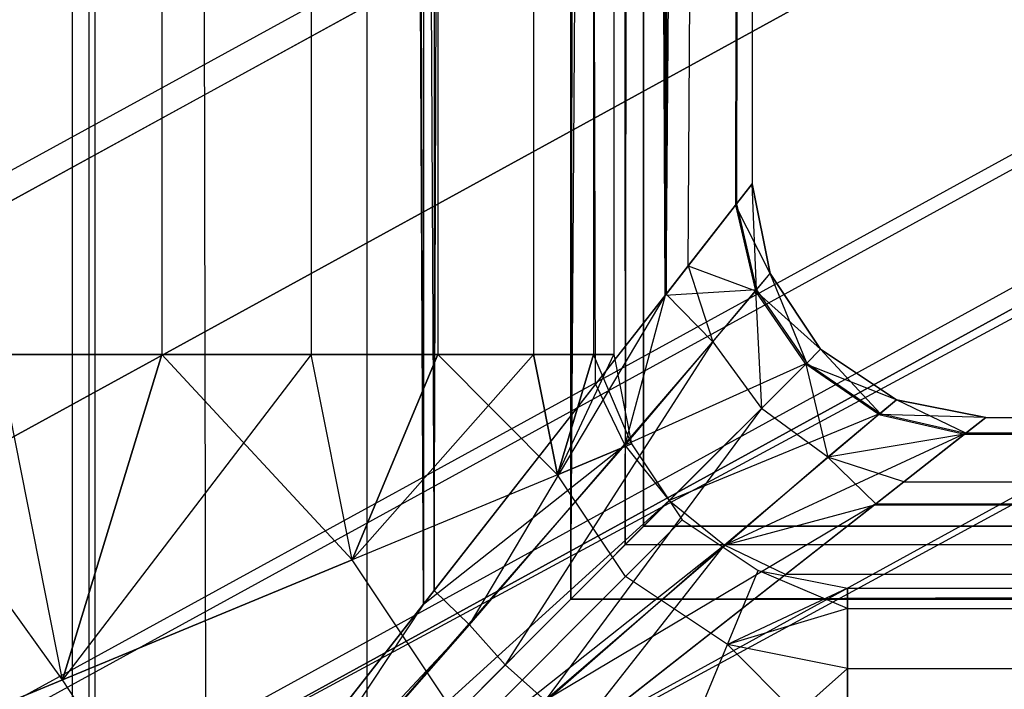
# Model space of a CAD drawing. Extents: x 0.1 to 26.5, y -19.1 to 0.
# Tile 5 of 256: x 0.336 to 0.547, y -18.8 to -18.657. Entities that reach past the tile are written whole.
import ezdxf

# ---------------------------------------------------------------- set-up
doc = ezdxf.new("R2010")
doc.units = 0
doc.header["$LTSCALE"] = 2.54
doc.layers.get('0').update_dxf_attribs({"linetype": 'CONTINUOUS'})

# ---------------------------------------------------------------- blocks, each defined once
blk = doc.blocks.new('7777_STL')
at = {"color": 0}
for p, q in [((0.36632, -4.82834, 24.54303), (0.36632, -18.72834, 24.54303)), ((0.36632, -4.82834, 24.54303), (0.36632, -18.72834, 24.54303)), ((0.36632, -4.82834, 24.82353), (0.36632, -18.72834, 24.82353)), ((0.36632, -4.82834, 24.82353), (0.36632, -18.72834, 24.82353)), ((0.36632, -4.82834, 42.24303), (0.36632, -18.72834, 42.24303)), ((0.36632, -4.82834, 42.24303), (0.36632, -18.72834, 42.24303)), ((0.36632, -4.82834, 42.52353), (0.36632, -18.72834, 42.52353)), ((0.36632, -4.82834, 42.52353), (0.36632, -18.72834, 42.52353)), ((0.39834, -4.82834, 24.55983), (0.39834, -18.72834, 24.55983)), ((0.39834, -4.82834, 24.55983), (0.39834, -18.72834, 24.55983)), ((0.39834, -4.82834, 24.80673), (0.39834, -18.72834, 24.80673)), ((0.39834, -4.82834, 24.80673), (0.39834, -18.72834, 24.80673)), ((0.39834, -4.82834, 42.25983), (0.39834, -18.72834, 42.25983)), ((0.39834, -4.82834, 42.25983), (0.39834, -18.72834, 42.25983)), ((0.39834, -4.82834, 42.50673), (0.39834, -18.72834, 42.50673)), ((0.39834, -4.82834, 42.50673), (0.39834, -18.72834, 42.50673)), ((0.4254, -4.82834, 24.58381), (0.4254, -18.72834, 24.58381)), ((0.4254, -4.82834, 24.58381), (0.4254, -18.72834, 24.58381)), ((0.4254, -4.82834, 24.78275), (0.4254, -18.72834, 24.78275)), ((0.4254, -4.82834, 24.78275), (0.4254, -18.72834, 24.78275)), ((0.4254, -4.82834, 42.28381), (0.4254, -18.72834, 42.28381)), ((0.4254, -4.82834, 42.28381), (0.4254, -18.72834, 42.28381)), ((0.4254, -4.82834, 42.48275), (0.4254, -18.72834, 42.48275)), ((0.4254, -4.82834, 42.48275), (0.4254, -18.72834, 42.48275)), ((0.44595, -4.82834, 24.61357), (0.44595, -18.72834, 24.61357)), ((0.44595, -4.82834, 24.61357), (0.44595, -18.72834, 24.61357)), ((0.44595, -4.82834, 24.75299), (0.44595, -18.72834, 24.75299)), ((0.44595, -4.82834, 24.75299), (0.44595, -18.72834, 24.75299)), ((0.44595, -4.82834, 42.31357), (0.44595, -18.72834, 42.31357)), ((0.44595, -4.82834, 42.31357), (0.44595, -18.72834, 42.31357)), ((0.44595, -4.82834, 42.45299), (0.44595, -18.72834, 42.45299)), ((0.44595, -4.82834, 42.45299), (0.44595, -18.72834, 42.45299)), ((0.45877, -4.82834, 24.64738), (0.45877, -18.72834, 24.64738)), ((0.45877, -4.82834, 24.64738), (0.45877, -18.72834, 24.64738)), ((0.45877, -4.82834, 24.71918), (0.45877, -18.72834, 24.71918)), ((0.45877, -4.82834, 24.71918), (0.45877, -18.72834, 24.71918)), ((0.45877, -4.82834, 42.34738), (0.45877, -18.72834, 42.34738)), ((0.45877, -4.82834, 42.34738), (0.45877, -18.72834, 42.34738)), ((0.45877, -4.82834, 42.41918), (0.45877, -18.72834, 42.41918)), ((0.45877, -4.82834, 42.41918), (0.45877, -18.72834, 42.41918)), ((0.46313, -4.82834, 24.68328), (0.46313, -18.72834, 24.68328)), ((0.46313, -4.82834, 24.68328), (0.46313, -18.72834, 24.68328)), ((0.46313, -4.82834, 42.38328), (0.46313, -18.72834, 42.38328)), ((0.46313, -4.82834, 42.38328), (0.46313, -18.72834, 42.38328)), ((0.21702, -18.75294, 24.68328), (8.23986, -14.36361, 28.13528)), ((0.21702, -18.75294, 24.68328), (8.23986, -14.36361, 28.13528)), ((0.23483, -18.74981, 24.63858), (8.23986, -14.36361, 28.13528)), ((0.23483, -18.74981, 24.63858), (8.23986, -14.36361, 28.13528)), ((8.22433, -14.37212, 28.23101), (0.2048, -18.76627, 24.72798)), ((8.22433, -14.37212, 28.23101), (0.2048, -18.76627, 24.72798)), ((0.21702, -18.75294, 24.68328), (8.22433, -14.37212, 28.23101)), ((0.21702, -18.75294, 24.68328), (8.22433, -14.37212, 28.23101)), ((0.2828, -18.77426, 24.55943), (8.27505, -14.39505, 28.05055)), ((0.2828, -18.77426, 24.55943), (8.27505, -14.39505, 28.05055)), ((8.23202, -14.41863, 28.3158), (0.19959, -18.81985, 24.80713)), ((8.23202, -14.41863, 28.3158), (0.19959, -18.81985, 24.80713)), ((8.28279, -14.45081, 28.15928), (0.25896, -18.8473, 24.70563)), ((8.28279, -14.45081, 28.15928), (0.25896, -18.8473, 24.70563)), ((0.26505, -18.84065, 24.68335), (8.28279, -14.45081, 28.15928)), ((0.26505, -18.84065, 24.68335), (8.28279, -14.45081, 28.15928)), ((8.28279, -14.45081, 28.15928), (0.27398, -18.83907, 24.66093)), ((8.28279, -14.45081, 28.15928), (0.27398, -18.83907, 24.66093)), ((8.27502, -14.45506, 28.20714), (0.25896, -18.8473, 24.70563)), ((8.27502, -14.45506, 28.20714), (0.25896, -18.8473, 24.70563)), ((0.33771, -18.834, 24.50865), (8.32186, -14.45924, 27.99623)), ((0.33771, -18.834, 24.50865), (8.32186, -14.45924, 27.99623)), ((8.30039, -14.46653, 28.11692), (0.29796, -18.8513, 24.62136)), ((8.30039, -14.46653, 28.11692), (0.29796, -18.8513, 24.62136)), ((8.27887, -14.47831, 28.24954), (0.25636, -18.87409, 24.7452)), ((8.27887, -14.47831, 28.24954), (0.25636, -18.87409, 24.7452)), ((8.26118, -14.49249, 28.37023), (0.22038, -18.89829, 24.85791)), ((8.26118, -14.49249, 28.37023), (0.22038, -18.89829, 24.85791)), ((8.32379, -14.49862, 28.08976), (0.32542, -18.88117, 24.59597)), ((8.32379, -14.49862, 28.08976), (0.32542, -18.88117, 24.59597)), ((8.29345, -14.51524, 28.27676), (0.26675, -18.91331, 24.77059)), ((8.29345, -14.51524, 28.27676), (0.26675, -18.91331, 24.77059)), ((0.33771, -18.834, 24.50865), (8.35714, -14.51836, 27.98329)), ((0.33771, -18.834, 24.50865), (8.35714, -14.51836, 27.98329)), ((8.31001, -14.54781, 28.28328), (0.26675, -18.91331, 24.77059)), ((8.31001, -14.54781, 28.28328), (0.26675, -18.91331, 24.77059)), ((0.34506, -18.79796, 24.53437), (0.29505, -18.72834, 24.53437)), ((0.34506, -18.79796, 24.53437), (0.29505, -18.72834, 24.53437)), ((0.34506, -18.79796, 24.83219), (0.29505, -18.72834, 24.83219)), ((0.34506, -18.79796, 24.83219), (0.29505, -18.72834, 24.83219)), ((0.34506, -18.79796, 42.23438), (0.29505, -18.72834, 42.23438)), ((0.34506, -18.79796, 42.23438), (0.29505, -18.72834, 42.23438)), ((0.34506, -18.79796, 42.53219), (0.29505, -18.72834, 42.53219)), ((0.34506, -18.79796, 42.53219), (0.29505, -18.72834, 42.53219)), ((0.34506, -18.79796, 24.53437), (0.33121, -18.72834, 24.53437)), ((0.33121, -18.72834, 24.53437), (0.36632, -18.72834, 24.54303)), ((0.34506, -18.79796, 24.53437), (0.33121, -18.72834, 24.53437)), ((0.34506, -18.79796, 24.83219), (0.33121, -18.72834, 24.83219)), ((0.36632, -18.72834, 24.82353), (0.33121, -18.72834, 24.83219)), ((0.34506, -18.79796, 24.83219), (0.33121, -18.72834, 24.83219)), ((0.33121, -18.72834, 24.53437), (0.36632, -18.72834, 24.54303)), ((0.36632, -18.72834, 24.82353), (0.33121, -18.72834, 24.83219)), ((0.34506, -18.79796, 42.23438), (0.33121, -18.72834, 42.23438)), ((0.33121, -18.72834, 42.23438), (0.36632, -18.72834, 42.24303)), ((0.34506, -18.79796, 42.23438), (0.33121, -18.72834, 42.23438)), ((0.34506, -18.79796, 42.53219), (0.33121, -18.72834, 42.53219)), ((0.36632, -18.72834, 42.52353), (0.33121, -18.72834, 42.53219)), ((0.34506, -18.79796, 42.53219), (0.33121, -18.72834, 42.53219)), ((0.33121, -18.72834, 42.23438), (0.36632, -18.72834, 42.24303)), ((0.36632, -18.72834, 42.52353), (0.33121, -18.72834, 42.53219)), ((0.34506, -18.79796, 24.53437), (0.36632, -18.72834, 24.54303)), ((0.34506, -18.79796, 24.53437), (0.36632, -18.72834, 24.54303)), ((0.39834, -18.72834, 24.80673), (0.34506, -18.79796, 24.83219)), ((0.39834, -18.72834, 24.80673), (0.34506, -18.79796, 24.83219)), ((0.36632, -18.72834, 24.82353), (0.34506, -18.79796, 24.83219)), ((0.36632, -18.72834, 24.82353), (0.34506, -18.79796, 24.83219)), ((0.34506, -18.79796, 42.23438), (0.36632, -18.72834, 42.24303)), ((0.34506, -18.79796, 42.23438), (0.36632, -18.72834, 42.24303)), ((0.39834, -18.72834, 42.50673), (0.34506, -18.79796, 42.53219)), ((0.39834, -18.72834, 42.50673), (0.34506, -18.79796, 42.53219)), ((0.36632, -18.72834, 42.52353), (0.34506, -18.79796, 42.53219)), ((0.36632, -18.72834, 42.52353), (0.34506, -18.79796, 42.53219)), ((0.40708, -18.77227, 24.55983), (0.36632, -18.72834, 24.54303)), ((0.36632, -18.72834, 24.54303), (0.39834, -18.72834, 24.55983)), ((0.40708, -18.77227, 24.55983), (0.36632, -18.72834, 24.54303)), ((0.39834, -18.72834, 24.80673), (0.36632, -18.72834, 24.82353)), ((0.36632, -18.72834, 24.54303), (0.39834, -18.72834, 24.55983)), ((0.39834, -18.72834, 24.80673), (0.36632, -18.72834, 24.82353)), ((0.40708, -18.77227, 42.25983), (0.36632, -18.72834, 42.24303)), ((0.36632, -18.72834, 42.24303), (0.39834, -18.72834, 42.25983)), ((0.40708, -18.77227, 42.25983), (0.36632, -18.72834, 42.24303)), ((0.39834, -18.72834, 42.50673), (0.36632, -18.72834, 42.52353)), ((0.36632, -18.72834, 42.24303), (0.39834, -18.72834, 42.25983)), ((0.39834, -18.72834, 42.50673), (0.36632, -18.72834, 42.52353)), ((0.40708, -18.77227, 24.55983), (0.39834, -18.72834, 24.55983)), ((0.39834, -18.72834, 24.55983), (0.4254, -18.72834, 24.58381)), ((0.40708, -18.77227, 24.55983), (0.39834, -18.72834, 24.55983)), ((0.40708, -18.77227, 24.80673), (0.39834, -18.72834, 24.80673)), ((0.4254, -18.72834, 24.78275), (0.39834, -18.72834, 24.80673)), ((0.40708, -18.77227, 24.80673), (0.39834, -18.72834, 24.80673)), ((0.39834, -18.72834, 24.55983), (0.4254, -18.72834, 24.58381)), ((0.4254, -18.72834, 24.78275), (0.39834, -18.72834, 24.80673)), ((0.40708, -18.77227, 42.25983), (0.39834, -18.72834, 42.25983)), ((0.39834, -18.72834, 42.25983), (0.4254, -18.72834, 42.28381)), ((0.40708, -18.77227, 42.25983), (0.39834, -18.72834, 42.25983)), ((0.40708, -18.77227, 42.50673), (0.39834, -18.72834, 42.50673)), ((0.4254, -18.72834, 42.48275), (0.39834, -18.72834, 42.50673)), ((0.40708, -18.77227, 42.50673), (0.39834, -18.72834, 42.50673)), ((0.39834, -18.72834, 42.25983), (0.4254, -18.72834, 42.28381)), ((0.4254, -18.72834, 42.48275), (0.39834, -18.72834, 42.50673)), ((0.40708, -18.77227, 24.55983), (0.4254, -18.72834, 24.58381)), ((0.40708, -18.77227, 24.55983), (0.4254, -18.72834, 24.58381)), ((0.44595, -18.72834, 24.75299), (0.40708, -18.77227, 24.80673)), ((0.44595, -18.72834, 24.75299), (0.40708, -18.77227, 24.80673)), ((0.4254, -18.72834, 24.78275), (0.40708, -18.77227, 24.80673)), ((0.4254, -18.72834, 24.78275), (0.40708, -18.77227, 24.80673)), ((0.40708, -18.77227, 42.25983), (0.4254, -18.72834, 42.28381)), ((0.40708, -18.77227, 42.25983), (0.4254, -18.72834, 42.28381)), ((0.44595, -18.72834, 42.45299), (0.40708, -18.77227, 42.50673)), ((0.44595, -18.72834, 42.45299), (0.40708, -18.77227, 42.50673)), ((0.4254, -18.72834, 42.48275), (0.40708, -18.77227, 42.50673)), ((0.4254, -18.72834, 42.48275), (0.40708, -18.77227, 42.50673)), ((0.45106, -18.75405, 24.61357), (0.4254, -18.72834, 24.58381)), ((0.4254, -18.72834, 24.58381), (0.44595, -18.72834, 24.61357)), ((0.45106, -18.75405, 24.61357), (0.4254, -18.72834, 24.58381)), ((0.44595, -18.72834, 24.75299), (0.4254, -18.72834, 24.78275)), ((0.4254, -18.72834, 24.58381), (0.44595, -18.72834, 24.61357)), ((0.44595, -18.72834, 24.75299), (0.4254, -18.72834, 24.78275)), ((0.45106, -18.75405, 42.31357), (0.4254, -18.72834, 42.28381)), ((0.4254, -18.72834, 42.28381), (0.44595, -18.72834, 42.31357)), ((0.45106, -18.75405, 42.31357), (0.4254, -18.72834, 42.28381)), ((0.44595, -18.72834, 42.45299), (0.4254, -18.72834, 42.48275)), ((0.4254, -18.72834, 42.28381), (0.44595, -18.72834, 42.31357)), ((0.44595, -18.72834, 42.45299), (0.4254, -18.72834, 42.48275)), ((0.45106, -18.75405, 24.61357), (0.44595, -18.72834, 24.61357)), ((0.44595, -18.72834, 24.61357), (0.45877, -18.72834, 24.64738)), ((0.45106, -18.75405, 24.61357), (0.44595, -18.72834, 24.61357)), ((0.45877, -18.72834, 24.71918), (0.44595, -18.72834, 24.75299)), ((0.44595, -18.72834, 24.75299), (0.45106, -18.75405, 24.75299)), ((0.44595, -18.72834, 24.75299), (0.45106, -18.75405, 24.75299)), ((0.44595, -18.72834, 24.61357), (0.45877, -18.72834, 24.64738)), ((0.45877, -18.72834, 24.71918), (0.44595, -18.72834, 24.75299)), ((0.45106, -18.75405, 42.31357), (0.44595, -18.72834, 42.31357)), ((0.44595, -18.72834, 42.31357), (0.45877, -18.72834, 42.34738)), ((0.45106, -18.75405, 42.31357), (0.44595, -18.72834, 42.31357)), ((0.45877, -18.72834, 42.41918), (0.44595, -18.72834, 42.45299)), ((0.44595, -18.72834, 42.45299), (0.45106, -18.75405, 42.45299)), ((0.44595, -18.72834, 42.45299), (0.45106, -18.75405, 42.45299)), ((0.44595, -18.72834, 42.31357), (0.45877, -18.72834, 42.34738)), ((0.45877, -18.72834, 42.41918), (0.44595, -18.72834, 42.45299)), ((0.45106, -18.75405, 24.61357), (0.45877, -18.72834, 24.64738)), ((0.45106, -18.75405, 24.61357), (0.45877, -18.72834, 24.64738)), ((0.45877, -18.72834, 24.71918), (0.45106, -18.75405, 24.75299)), ((0.45106, -18.75405, 24.75299), (0.46313, -18.72834, 24.68328)), ((0.45877, -18.72834, 24.71918), (0.45106, -18.75405, 24.75299)), ((0.45106, -18.75405, 24.75299), (0.46313, -18.72834, 24.68328)), ((0.45106, -18.75405, 42.31357), (0.45877, -18.72834, 42.34738)), ((0.45106, -18.75405, 42.31357), (0.45877, -18.72834, 42.34738)), ((0.45877, -18.72834, 42.41918), (0.45106, -18.75405, 42.45299)), ((0.45106, -18.75405, 42.45299), (0.46313, -18.72834, 42.38328)), ((0.45877, -18.72834, 42.41918), (0.45106, -18.75405, 42.45299)), ((0.45106, -18.75405, 42.45299), (0.46313, -18.72834, 42.38328)), ((0.46693, -18.74747, 24.68328), (0.45877, -18.72834, 24.64738)), ((0.45877, -18.72834, 24.64738), (0.46313, -18.72834, 24.68328)), ((0.46693, -18.74747, 24.68328), (0.45877, -18.72834, 24.64738)), ((0.46313, -18.72834, 24.68328), (0.45877, -18.72834, 24.71918)), ((0.45877, -18.72834, 24.64738), (0.46313, -18.72834, 24.68328)), ((0.46313, -18.72834, 24.68328), (0.45877, -18.72834, 24.71918)), ((0.46693, -18.74747, 42.38328), (0.45877, -18.72834, 42.34738)), ((0.45877, -18.72834, 42.34738), (0.46313, -18.72834, 42.38328)), ((0.46693, -18.74747, 42.38328), (0.45877, -18.72834, 42.34738)), ((0.46313, -18.72834, 42.38328), (0.45877, -18.72834, 42.41918)), ((0.45877, -18.72834, 42.34738), (0.46313, -18.72834, 42.38328)), ((0.46313, -18.72834, 42.38328), (0.45877, -18.72834, 42.41918)), ((0.46313, -18.72834, 24.68328), (0.46693, -18.74747, 24.68328)), ((0.46313, -18.72834, 24.68328), (0.46693, -18.74747, 24.68328)), ((0.46313, -18.72834, 42.38328), (0.46693, -18.74747, 42.38328)), ((0.46313, -18.72834, 42.38328), (0.46693, -18.74747, 42.38328)), ((0.46693, -18.74747, 24.68328), (0.45106, -18.75405, 24.61357)), ((0.46693, -18.74747, 24.68328), (0.45106, -18.75405, 24.61357)), ((0.45106, -18.75405, 24.75299), (0.46693, -18.74747, 24.68328)), ((0.45106, -18.75405, 24.75299), (0.46693, -18.74747, 24.68328)), ((0.46693, -18.74747, 42.38328), (0.45106, -18.75405, 42.31357)), ((0.46693, -18.74747, 42.38328), (0.45106, -18.75405, 42.31357)), ((0.45106, -18.75405, 42.45299), (0.46693, -18.74747, 42.38328)), ((0.45106, -18.75405, 42.45299), (0.46693, -18.74747, 42.38328)), ((0.46693, -18.74747, 24.68328), (0.47777, -18.76369, 24.68328)), ((0.46693, -18.74747, 24.68328), (0.47777, -18.76369, 24.68328)), ((0.46693, -18.74747, 42.38328), (0.47777, -18.76369, 42.38328)), ((0.46693, -18.74747, 42.38328), (0.47777, -18.76369, 42.38328)), ((0.45106, -18.75405, 24.61357), (0.40708, -18.77227, 24.55983)), ((0.45106, -18.75405, 24.61357), (0.40708, -18.77227, 24.55983)), ((0.45106, -18.75405, 24.75299), (0.40708, -18.77227, 24.80673)), ((0.45106, -18.75405, 24.75299), (0.40708, -18.77227, 24.80673)), ((0.45106, -18.75405, 42.31357), (0.40708, -18.77227, 42.25983)), ((0.45106, -18.75405, 42.31357), (0.40708, -18.77227, 42.25983)), ((0.45106, -18.75405, 42.45299), (0.40708, -18.77227, 42.50673)), ((0.45106, -18.75405, 42.45299), (0.40708, -18.77227, 42.50673)), ((0.46562, -18.77584, 24.61357), (0.45106, -18.75405, 24.61357)), ((0.46562, -18.77584, 24.61357), (0.45106, -18.75405, 24.61357)), ((0.46562, -18.77584, 24.75299), (0.45106, -18.75405, 24.75299)), ((0.46562, -18.77584, 24.75299), (0.45106, -18.75405, 24.75299)), ((0.46562, -18.77584, 42.31357), (0.45106, -18.75405, 42.31357)), ((0.46562, -18.77584, 42.31357), (0.45106, -18.75405, 42.31357)), ((0.46562, -18.77584, 42.45299), (0.45106, -18.75405, 42.45299)), ((0.46562, -18.77584, 42.45299), (0.45106, -18.75405, 42.45299)), ((0.47777, -18.76369, 24.68328), (0.46562, -18.77584, 24.61357)), ((0.47777, -18.76369, 24.68328), (0.46562, -18.77584, 24.61357)), ((0.46562, -18.77584, 24.75299), (0.47777, -18.76369, 24.68328)), ((0.46562, -18.77584, 24.75299), (0.47777, -18.76369, 24.68328)), ((0.47777, -18.76369, 42.38328), (0.46562, -18.77584, 42.31357)), ((0.47777, -18.76369, 42.38328), (0.46562, -18.77584, 42.31357)), ((0.46562, -18.77584, 42.45299), (0.47777, -18.76369, 42.38328)), ((0.46562, -18.77584, 42.45299), (0.47777, -18.76369, 42.38328)), ((0.47777, -18.76369, 24.68328), (0.49399, -18.77453, 24.68328)), ((0.47777, -18.76369, 24.68328), (0.49399, -18.77453, 24.68328)), ((0.47777, -18.76369, 42.38328), (0.49399, -18.77453, 42.38328)), ((0.47777, -18.76369, 42.38328), (0.49399, -18.77453, 42.38328)), ((0.40708, -18.77227, 24.55983), (0.34506, -18.79796, 24.53437)), ((0.34506, -18.79796, 24.83219), (0.40708, -18.77227, 24.80673)), ((0.40708, -18.77227, 24.55983), (0.34506, -18.79796, 24.53437)), ((0.34506, -18.79796, 24.83219), (0.40708, -18.77227, 24.80673)), ((0.40708, -18.77227, 42.25983), (0.34506, -18.79796, 42.23438)), ((0.34506, -18.79796, 42.53219), (0.40708, -18.77227, 42.50673)), ((0.40708, -18.77227, 42.25983), (0.34506, -18.79796, 42.23438)), ((0.34506, -18.79796, 42.53219), (0.40708, -18.77227, 42.50673)), ((0.43196, -18.80951, 24.55983), (0.40708, -18.77227, 24.55983)), ((0.43196, -18.80951, 24.55983), (0.40708, -18.77227, 24.55983)), ((0.43196, -18.80951, 24.80673), (0.40708, -18.77227, 24.80673)), ((0.43196, -18.80951, 24.80673), (0.40708, -18.77227, 24.80673)), ((0.43196, -18.80951, 42.25983), (0.40708, -18.77227, 42.25983)), ((0.43196, -18.80951, 42.25983), (0.40708, -18.77227, 42.25983)), ((0.43196, -18.80951, 42.50673), (0.40708, -18.77227, 42.50673)), ((0.43196, -18.80951, 42.50673), (0.40708, -18.77227, 42.50673)), ((0.48742, -18.79041, 24.61357), (0.49399, -18.77453, 24.68328)), ((0.48742, -18.79041, 24.61357), (0.49399, -18.77453, 24.68328)), ((0.48742, -18.79041, 24.75299), (0.49399, -18.77453, 24.68328)), ((0.48742, -18.79041, 24.75299), (0.49399, -18.77453, 24.68328)), ((0.48742, -18.79041, 42.31357), (0.49399, -18.77453, 42.38328)), ((0.48742, -18.79041, 42.31357), (0.49399, -18.77453, 42.38328)), ((0.48742, -18.79041, 42.45299), (0.49399, -18.77453, 42.38328)), ((0.48742, -18.79041, 42.45299), (0.49399, -18.77453, 42.38328)), ((0.49399, -18.77453, 24.68328), (0.51313, -18.77834, 24.68328)), ((0.51313, -18.7827, 24.71918), (0.49399, -18.77453, 24.68328)), ((0.51313, -18.7827, 24.71918), (0.49399, -18.77453, 24.68328)), ((0.49399, -18.77453, 24.68328), (0.51313, -18.77834, 24.68328)), ((0.49399, -18.77453, 42.38328), (0.51313, -18.77834, 42.38328)), ((0.51313, -18.7827, 42.41918), (0.49399, -18.77453, 42.38328)), ((0.51313, -18.7827, 42.41918), (0.49399, -18.77453, 42.38328)), ((0.49399, -18.77453, 42.38328), (0.51313, -18.77834, 42.38328)), ((0.46562, -18.77584, 24.61357), (0.43196, -18.80951, 24.55983)), ((0.43196, -18.80951, 24.80673), (0.46562, -18.77584, 24.75299)), ((0.46562, -18.77584, 24.61357), (0.43196, -18.80951, 24.55983)), ((0.43196, -18.80951, 24.80673), (0.46562, -18.77584, 24.75299)), ((0.46562, -18.77584, 42.31357), (0.43196, -18.80951, 42.25983)), ((0.43196, -18.80951, 42.50673), (0.46562, -18.77584, 42.45299)), ((0.46562, -18.77584, 42.31357), (0.43196, -18.80951, 42.25983)), ((0.43196, -18.80951, 42.50673), (0.46562, -18.77584, 42.45299)), ((0.48742, -18.79041, 24.61357), (0.46562, -18.77584, 24.61357)), ((0.48742, -18.79041, 24.61357), (0.46562, -18.77584, 24.61357)), ((0.48742, -18.79041, 24.75299), (0.46562, -18.77584, 24.75299)), ((0.48742, -18.79041, 24.75299), (0.46562, -18.77584, 24.75299)), ((0.48742, -18.79041, 42.31357), (0.46562, -18.77584, 42.31357)), ((0.48742, -18.79041, 42.31357), (0.46562, -18.77584, 42.31357)), ((0.48742, -18.79041, 42.45299), (0.46562, -18.77584, 42.45299)), ((0.48742, -18.79041, 42.45299), (0.46562, -18.77584, 42.45299)), ((0.51313, -18.77834, 24.68328), (0.48742, -18.79041, 24.61357)), ((0.51313, -18.77834, 24.68328), (0.48742, -18.79041, 24.61357)), ((0.51313, -18.77834, 42.38328), (0.48742, -18.79041, 42.31357)), ((0.51313, -18.77834, 42.38328), (0.48742, -18.79041, 42.31357)), ((0.51313, -18.7827, 24.64738), (0.51313, -18.77834, 24.68328)), ((0.51313, -18.77834, 24.68328), (26.11313, -18.77834, 24.68328)), ((0.51313, -18.77834, 24.68328), (26.11313, -18.77834, 24.68328)), ((0.51313, -18.77834, 24.68328), (0.51313, -18.7827, 24.71918)), ((0.51313, -18.7827, 24.64738), (0.51313, -18.77834, 24.68328)), ((0.51313, -18.77834, 24.68328), (0.51313, -18.7827, 24.71918)), ((0.51313, -18.7827, 42.34738), (0.51313, -18.77834, 42.38328)), ((0.51313, -18.77834, 42.38328), (26.11313, -18.77834, 42.38328)), ((0.51313, -18.77834, 42.38328), (26.11313, -18.77834, 42.38328)), ((0.51313, -18.77834, 42.38328), (0.51313, -18.7827, 42.41918)), ((0.51313, -18.7827, 42.34738), (0.51313, -18.77834, 42.38328)), ((0.51313, -18.77834, 42.38328), (0.51313, -18.7827, 42.41918)), ((0.51313, -18.7827, 24.64738), (0.48742, -18.79041, 24.61357)), ((0.51313, -18.7827, 24.64738), (0.48742, -18.79041, 24.61357)), ((0.51313, -18.7827, 24.71918), (0.48742, -18.79041, 24.75299)), ((0.51313, -18.7827, 24.71918), (0.48742, -18.79041, 24.75299)), ((0.51313, -18.7827, 42.34738), (0.48742, -18.79041, 42.31357)), ((0.51313, -18.7827, 42.34738), (0.48742, -18.79041, 42.31357)), ((0.51313, -18.7827, 42.41918), (0.48742, -18.79041, 42.45299)), ((0.51313, -18.7827, 42.41918), (0.48742, -18.79041, 42.45299)), ((0.51313, -18.79552, 24.61357), (0.51313, -18.7827, 24.64738)), ((0.51313, -18.7827, 24.64738), (26.11313, -18.7827, 24.64738)), ((0.51313, -18.7827, 24.64738), (26.11313, -18.7827, 24.64738)), ((0.51313, -18.7827, 24.71918), (26.11313, -18.7827, 24.71918)), ((0.51313, -18.7827, 24.71918), (26.11313, -18.7827, 24.71918)), ((0.51313, -18.7827, 24.71918), (0.51313, -18.79552, 24.75299)), ((0.51313, -18.79552, 24.61357), (0.51313, -18.7827, 24.64738)), ((0.51313, -18.7827, 24.71918), (0.51313, -18.79552, 24.75299)), ((0.51313, -18.79552, 42.31357), (0.51313, -18.7827, 42.34738)), ((0.51313, -18.7827, 42.34738), (26.11313, -18.7827, 42.34738)), ((0.51313, -18.7827, 42.34738), (26.11313, -18.7827, 42.34738)), ((0.51313, -18.7827, 42.41918), (26.11313, -18.7827, 42.41918)), ((0.51313, -18.7827, 42.41918), (26.11313, -18.7827, 42.41918)), ((0.51313, -18.7827, 42.41918), (0.51313, -18.79552, 42.45299)), ((0.51313, -18.79552, 42.31357), (0.51313, -18.7827, 42.34738)), ((0.51313, -18.7827, 42.41918), (0.51313, -18.79552, 42.45299)), ((0.4692, -18.83439, 24.55983), (0.48742, -18.79041, 24.61357)), ((0.4692, -18.83439, 24.55983), (0.48742, -18.79041, 24.61357)), ((0.4692, -18.83439, 24.80673), (0.48742, -18.79041, 24.75299)), ((0.4692, -18.83439, 24.80673), (0.48742, -18.79041, 24.75299)), ((0.4692, -18.83439, 42.25983), (0.48742, -18.79041, 42.31357)), ((0.4692, -18.83439, 42.25983), (0.48742, -18.79041, 42.31357)), ((0.4692, -18.83439, 42.50673), (0.48742, -18.79041, 42.45299)), ((0.4692, -18.83439, 42.50673), (0.48742, -18.79041, 42.45299)), ((0.51313, -18.79552, 24.61357), (0.48742, -18.79041, 24.61357)), ((0.51313, -18.79552, 24.61357), (0.48742, -18.79041, 24.61357)), ((0.51313, -18.81606, 24.78275), (0.48742, -18.79041, 24.75299)), ((0.51313, -18.81606, 24.78275), (0.48742, -18.79041, 24.75299)), ((0.51313, -18.79552, 24.75299), (0.48742, -18.79041, 24.75299)), ((0.51313, -18.79552, 24.75299), (0.48742, -18.79041, 24.75299)), ((0.51313, -18.79552, 42.31357), (0.48742, -18.79041, 42.31357)), ((0.51313, -18.79552, 42.31357), (0.48742, -18.79041, 42.31357)), ((0.51313, -18.81606, 42.48275), (0.48742, -18.79041, 42.45299)), ((0.51313, -18.81606, 42.48275), (0.48742, -18.79041, 42.45299)), ((0.51313, -18.79552, 42.45299), (0.48742, -18.79041, 42.45299)), ((0.51313, -18.79552, 42.45299), (0.48742, -18.79041, 42.45299)), ((0.51313, -18.79552, 24.61357), (0.4692, -18.83439, 24.55983)), ((0.51313, -18.79552, 24.61357), (0.4692, -18.83439, 24.55983)), ((0.51313, -18.79552, 42.31357), (0.4692, -18.83439, 42.25983)), ((0.51313, -18.79552, 42.31357), (0.4692, -18.83439, 42.25983)), ((0.51313, -18.81606, 24.58381), (0.51313, -18.79552, 24.61357)), ((0.51313, -18.79552, 24.61357), (26.11313, -18.79552, 24.61357)), ((0.51313, -18.79552, 24.61357), (26.11313, -18.79552, 24.61357)), ((0.51313, -18.79552, 24.75299), (26.11313, -18.79552, 24.75299)), ((0.51313, -18.79552, 24.75299), (26.11313, -18.79552, 24.75299)), ((0.51313, -18.79552, 24.75299), (0.51313, -18.81606, 24.78275)), ((0.51313, -18.81606, 24.58381), (0.51313, -18.79552, 24.61357)), ((0.51313, -18.79552, 24.75299), (0.51313, -18.81606, 24.78275)), ((0.51313, -18.81606, 42.28381), (0.51313, -18.79552, 42.31357)), ((0.51313, -18.79552, 42.31357), (26.11313, -18.79552, 42.31357)), ((0.51313, -18.79552, 42.31357), (26.11313, -18.79552, 42.31357)), ((0.51313, -18.79552, 42.45299), (26.11313, -18.79552, 42.45299)), ((0.51313, -18.79552, 42.45299), (26.11313, -18.79552, 42.45299)), ((0.51313, -18.79552, 42.45299), (0.51313, -18.81606, 42.48275)), ((0.51313, -18.81606, 42.28381), (0.51313, -18.79552, 42.31357)), ((0.51313, -18.79552, 42.45299), (0.51313, -18.81606, 42.48275)), ((0.34506, -18.79796, 24.53437), (0.27921, -18.82523, 24.54303)), ((0.27921, -18.82523, 24.82353), (0.34506, -18.79796, 24.83219)), ((0.34506, -18.79796, 24.53437), (0.27921, -18.82523, 24.54303)), ((0.27921, -18.82523, 24.82353), (0.34506, -18.79796, 24.83219)), ((0.34506, -18.79796, 42.23438), (0.27921, -18.82523, 42.24303)), ((0.27921, -18.82523, 42.52353), (0.34506, -18.79796, 42.53219)), ((0.34506, -18.79796, 42.23438), (0.27921, -18.82523, 42.24303)), ((0.27921, -18.82523, 42.52353), (0.34506, -18.79796, 42.53219)), ((0.38449, -18.85697, 24.53437), (0.34506, -18.79796, 24.53437)), ((0.38449, -18.85697, 24.53437), (0.34506, -18.79796, 24.53437)), ((0.38449, -18.85697, 24.83219), (0.34506, -18.79796, 24.83219)), ((0.38449, -18.85697, 24.83219), (0.34506, -18.79796, 24.83219)), ((0.38449, -18.85697, 42.23438), (0.34506, -18.79796, 42.23438)), ((0.38449, -18.85697, 42.23438), (0.34506, -18.79796, 42.23438)), ((0.38449, -18.85697, 42.53219), (0.34506, -18.79796, 42.53219)), ((0.38449, -18.85697, 42.53219), (0.34506, -18.79796, 42.53219))]:
    blk.add_line(p, q, dxfattribs=at)
blk = doc.blocks.new('GROUP_2')
at = {"color": 0}
for p, q in [((0.21559, 0.21633, 42.35022), (0.21559, 14.43446, 42.35022)), ((0.21559, 0.21633, 24.35979), (0.21559, 14.43446, 24.35979)), ((0.21559, 0.21633, 24.35979), (0.21559, 14.43446, 24.35979)), ((0.21559, 0.21633, 42.35022), (0.21559, 14.43446, 42.35022)), ((0.21912, 14.42026, 42.37326), (0.21912, 0.23053, 42.37326)), ((0.21912, 14.42026, 42.37326), (0.29305, 0.32493, 42.33812)), ((0.21912, 14.42026, 42.37326), (0.29305, 0.32493, 42.33812)), ((0.21912, 14.42026, 42.37326), (0.21912, 0.23053, 42.37326)), ((0.22044, 0.23221, 24.33705), (0.22044, 14.41858, 24.33705)), ((0.24423, 0.26259, 24.34418), (0.22044, 14.41858, 24.33705)), ((0.29076, 0.322, 24.3701), (0.22044, 14.41858, 24.33705)), ((0.29076, 0.322, 24.3701), (0.22044, 14.41858, 24.33705)), ((0.24423, 0.26259, 24.34418), (0.22044, 14.41858, 24.33705)), ((0.22044, 0.23221, 24.33705), (0.22044, 14.41858, 24.33705)), ((0.29076, 0.322, 24.3701), (0.24423, 14.3882, 24.34418)), ((0.29076, 0.322, 24.3701), (0.24423, 14.3882, 24.34418)), ((0.27868, 0.27941, 24.39017), (0.27868, 14.37138, 24.39017)), ((0.27868, 0.27941, 42.31984), (0.27868, 14.37138, 42.31984)), ((0.27868, 0.27941, 24.39017), (0.27868, 14.37138, 24.39017)), ((0.27868, 0.27941, 42.31984), (0.27868, 14.37138, 42.31984)), ((0.34249, 0.38805, 24.4332), (0.29076, 14.32879, 24.3701)), ((0.29076, 14.32879, 24.3701), (0.29076, 0.322, 24.3701)), ((0.32759, 0.36903, 24.4083), (0.29076, 14.32879, 24.3701)), ((0.29076, 14.32879, 24.3701), (0.29076, 0.322, 24.3701)), ((0.34249, 0.38805, 24.4332), (0.29076, 14.32879, 24.3701)), ((0.32759, 0.36903, 24.4083), (0.29076, 14.32879, 24.3701)), ((0.32233, 0.32307, 24.44491), (0.32233, 14.32772, 24.44491)), ((0.32233, 0.32307, 42.2651), (0.32233, 14.32772, 42.2651)), ((0.32233, 14.32772, 42.2651), (0.33397, 0.3347, 42.23184)), ((0.32233, 14.32772, 42.2651), (0.33397, 0.3347, 42.23184)), ((0.32233, 0.32307, 42.2651), (0.32233, 14.32772, 42.2651)), ((0.32233, 0.32307, 24.44491), (0.32233, 14.32772, 24.44491)), ((0.29433, 14.32423, 42.33709), (0.29305, 0.32493, 42.33812)), ((0.29433, 14.32423, 42.33709), (0.29305, 0.32493, 42.33812)), ((0.33397, 14.31609, 24.47817), (0.32233, 0.32307, 24.44491)), ((0.33397, 14.31609, 24.47817), (0.32233, 0.32307, 24.44491)), ((0.34249, 0.38805, 24.4332), (0.32759, 14.28176, 24.4083)), ((0.34249, 0.38805, 24.4332), (0.32759, 14.28176, 24.4083)), ((0.29305, 0.32493, 42.33812), (0.34271, 14.26245, 42.27635)), ((0.29305, 0.32493, 42.33812), (0.34271, 14.26245, 42.27635)), ((0.34249, 0.38805, 24.4332), (0.34249, 14.26274, 24.4332)), ((0.34249, 14.26274, 24.4332), (0.35782, 0.40763, 24.47861)), ((0.34249, 0.38805, 24.4332), (0.34249, 14.26274, 24.4332)), ((0.34249, 14.26274, 24.4332), (0.35782, 0.40763, 24.47861)), ((0.34271, 14.26245, 42.27635), (0.34271, 0.38834, 42.27635)), ((0.34271, 14.26245, 42.27635), (0.34271, 0.38834, 42.27635)), ((0.34744, 14.25641, 42.26587), (0.34271, 0.38834, 42.27635)), ((0.34744, 14.25641, 42.26587), (0.34271, 0.38834, 42.27635)), ((0.35759, 14.24345, 42.23257), (0.34271, 0.38834, 42.27635)), ((0.35759, 14.24345, 42.23257), (0.34271, 0.38834, 42.27635)), ((0.33791, 9.68226, 24.51318), (0.32233, 0.32307, 24.44491)), ((0.33791, 9.68226, 24.51318), (0.32233, 0.32307, 24.44491)), ((0.36116, 9.68226, 42.19683), (0.34271, 0.38834, 42.27635)), ((0.36116, 9.68226, 42.19683), (0.34271, 0.38834, 42.27635)), ((0.33791, 4.96853, 42.19683), (0.33397, 0.3347, 42.23184)), ((0.33791, 4.96853, 42.19683), (0.33397, 0.3347, 42.23184)), ((0.33791, 4.96853, 42.19683), (0.33791, 0.33865, 42.19683)), ((0.33791, 4.96853, 42.19683), (0.33791, 0.33865, 42.19683)), ((0.36116, 4.96853, 24.51318), (0.35782, 0.40763, 24.47861)), ((0.36116, 4.96853, 24.51318), (0.35782, 0.40763, 24.47861)), ((0.36116, 4.96853, 24.51318), (0.36116, 0.4119, 24.51318)), ((0.36116, 4.96853, 24.51318), (0.36116, 0.4119, 24.51318)), ((0.32233, 0.32307, 24.44491), (0.33791, 2.61167, 24.51318)), ((0.32233, 0.32307, 24.44491), (0.33791, 2.61167, 24.51318)), ((0.33397, 0.3347, 24.47817), (0.33791, 2.61167, 24.51318)), ((0.33397, 0.3347, 24.47817), (0.33791, 2.61167, 24.51318)), ((0.33791, 0.33865, 24.51318), (0.33791, 2.61167, 24.51318)), ((0.33791, 0.33865, 24.51318), (0.33791, 2.61167, 24.51318)), ((0.34271, 0.38834, 42.27635), (0.36116, 2.61167, 42.19683)), ((0.34271, 0.38834, 42.27635), (0.36116, 2.61167, 42.19683)), ((0.34744, 0.39438, 42.26587), (0.36116, 2.61167, 42.19683)), ((0.34744, 0.39438, 42.26587), (0.36116, 2.61167, 42.19683)), ((0.36116, 2.61167, 42.19683), (0.35759, 0.40734, 42.23257)), ((0.36116, 2.61167, 42.19683), (0.35759, 0.40734, 42.23257)), ((0.36116, 2.61167, 42.19683), (0.36116, 0.4119, 42.19683)), ((0.36116, 2.61167, 42.19683), (0.36116, 0.4119, 42.19683)), ((0.35759, 0.40734, 42.23257), (0.36116, 0.4119, 42.19683)), ((0.35759, 0.40734, 42.23257), (0.36116, 0.4119, 42.19683)), ((0.36116, 0.4119, 24.51318), (0.35782, 0.40763, 24.47861)), ((0.36116, 0.4119, 24.51318), (0.35782, 0.40763, 24.47861)), ((0.36116, 0.4119, 42.19683), (0.36497, 0.39276, 42.19683)), ((0.36497, 0.39276, 24.51318), (0.36116, 0.4119, 24.51318)), ((0.36116, 0.4119, 42.19683), (0.36497, 0.39276, 42.19683)), ((0.36206, 0.38926, 24.48136), (0.36116, 0.4119, 24.51318)), ((0.36206, 0.38926, 24.48136), (0.36116, 0.4119, 24.51318)), ((0.36497, 0.39276, 24.51318), (0.36116, 0.4119, 24.51318)), ((0.35782, 0.40763, 24.47861), (0.34249, 0.38805, 24.4332)), ((0.35782, 0.40763, 24.47861), (0.34249, 0.38805, 24.4332)), ((0.34744, 0.39438, 42.26587), (0.35759, 0.40734, 42.23257)), ((0.34744, 0.39438, 42.26587), (0.35759, 0.40734, 42.23257)), ((0.36497, 0.39276, 42.19683), (0.35759, 0.40734, 42.23257)), ((0.35759, 0.40734, 42.23257), (0.36186, 0.38901, 42.22974)), ((0.35759, 0.40734, 42.23257), (0.36186, 0.38901, 42.22974)), ((0.36497, 0.39276, 42.19683), (0.35759, 0.40734, 42.23257)), ((0.35782, 0.40763, 24.47861), (0.36206, 0.38926, 24.48136)), ((0.35782, 0.40763, 24.47861), (0.36206, 0.38926, 24.48136)), ((0.34271, 0.38834, 42.27635), (0.34744, 0.39438, 42.26587)), ((0.34271, 0.38834, 42.27635), (0.34744, 0.39438, 42.26587)), ((0.34744, 0.39438, 42.26587), (0.36186, 0.38901, 42.22974)), ((0.34744, 0.39438, 42.26587), (0.35272, 0.3781, 42.26132)), ((0.34744, 0.39438, 42.26587), (0.36186, 0.38901, 42.22974)), ((0.34744, 0.39438, 42.26587), (0.35272, 0.3781, 42.26132)), ((0.36186, 0.38901, 42.22974), (0.36497, 0.39276, 42.19683)), ((0.36186, 0.38901, 42.22974), (0.36497, 0.39276, 42.19683)), ((0.36206, 0.38926, 24.48136), (0.36497, 0.39276, 24.51318)), ((0.36206, 0.38926, 24.48136), (0.36497, 0.39276, 24.51318)), ((0.36497, 0.39276, 42.19683), (0.37581, 0.37654, 42.19683)), ((0.37581, 0.37654, 24.51318), (0.36497, 0.39276, 24.51318)), ((0.36497, 0.39276, 42.19683), (0.37581, 0.37654, 42.19683)), ((0.37282, 0.37355, 24.48233), (0.36497, 0.39276, 24.51318)), ((0.37581, 0.37654, 24.51318), (0.36497, 0.39276, 24.51318)), ((0.37282, 0.37355, 24.48233), (0.36497, 0.39276, 24.51318)), ((0.29305, 0.32493, 42.33812), (0.34271, 0.38834, 42.27635)), ((0.29305, 0.32493, 42.33812), (0.34271, 0.38834, 42.27635)), ((0.30061, 0.31753, 42.3337), (0.34271, 0.38834, 42.27635)), ((0.30061, 0.31753, 42.3337), (0.34271, 0.38834, 42.27635)), ((0.34249, 0.38805, 24.4332), (0.32759, 0.36903, 24.4083)), ((0.34249, 0.38805, 24.4332), (0.32759, 0.36903, 24.4083)), ((0.36206, 0.38926, 24.48136), (0.33389, 0.35597, 24.41312)), ((0.36206, 0.38926, 24.48136), (0.33389, 0.35597, 24.41312)), ((0.34249, 0.38805, 24.4332), (0.33389, 0.35597, 24.41312)), ((0.34249, 0.38805, 24.4332), (0.33389, 0.35597, 24.41312)), ((0.36206, 0.38926, 24.48136), (0.34249, 0.38805, 24.4332)), ((0.36206, 0.38926, 24.48136), (0.34249, 0.38805, 24.4332)), ((0.34271, 0.38834, 42.27635), (0.35272, 0.3781, 42.26132)), ((0.34271, 0.38834, 42.27635), (0.35272, 0.3781, 42.26132)), ((0.35272, 0.3781, 42.26132), (0.36186, 0.38901, 42.22974)), ((0.35272, 0.3781, 42.26132), (0.36186, 0.38901, 42.22974)), ((0.36186, 0.38901, 42.22974), (0.36313, 0.36387, 42.25974)), ((0.37261, 0.37334, 42.22874), (0.36186, 0.38901, 42.22974)), ((0.37581, 0.37654, 42.19683), (0.36186, 0.38901, 42.22974)), ((0.37581, 0.37654, 42.19683), (0.36186, 0.38901, 42.22974)), ((0.37261, 0.37334, 42.22874), (0.36186, 0.38901, 42.22974)), ((0.36186, 0.38901, 42.22974), (0.36313, 0.36387, 42.25974)), ((0.36206, 0.38926, 24.48136), (0.37282, 0.37355, 24.48233)), ((0.36206, 0.38926, 24.48136), (0.37282, 0.37355, 24.48233)), ((0.30061, 0.31753, 42.3337), (0.35272, 0.3781, 42.26132)), ((0.30061, 0.31753, 42.3337), (0.35272, 0.3781, 42.26132)), ((0.35272, 0.3781, 42.26132), (0.30824, 0.30897, 42.33255)), ((0.35272, 0.3781, 42.26132), (0.30824, 0.30897, 42.33255)), ((0.35272, 0.3781, 42.26132), (0.36313, 0.36387, 42.25974)), ((0.35272, 0.3781, 42.26132), (0.36313, 0.36387, 42.25974)), ((0.37581, 0.37654, 42.19683), (0.37261, 0.37334, 42.22874)), ((0.37581, 0.37654, 42.19683), (0.37261, 0.37334, 42.22874)), ((0.37282, 0.37355, 24.48233), (0.37581, 0.37654, 24.51318)), ((0.37282, 0.37355, 24.48233), (0.37581, 0.37654, 24.51318)), ((0.37581, 0.37654, 42.19683), (0.39203, 0.3657, 42.19683)), ((0.39203, 0.3657, 24.51318), (0.37581, 0.37654, 24.51318)), ((0.37581, 0.37654, 42.19683), (0.39203, 0.3657, 42.19683)), ((0.38852, 0.3628, 24.48136), (0.37581, 0.37654, 24.51318)), ((0.39203, 0.3657, 24.51318), (0.37581, 0.37654, 24.51318)), ((0.38852, 0.3628, 24.48136), (0.37581, 0.37654, 24.51318)), ((0.37282, 0.37355, 24.48233), (0.33389, 0.35597, 24.41312)), ((0.37282, 0.37355, 24.48233), (0.33389, 0.35597, 24.41312)), ((0.37282, 0.37355, 24.48233), (0.3434, 0.34414, 24.41477)), ((0.37282, 0.37355, 24.48233), (0.3434, 0.34414, 24.41477)), ((0.37261, 0.37334, 42.22874), (0.36313, 0.36387, 42.25974)), ((0.37261, 0.37334, 42.22874), (0.36313, 0.36387, 42.25974)), ((0.38828, 0.36259, 42.22974), (0.37261, 0.37334, 42.22874)), ((0.37261, 0.37334, 42.22874), (0.37737, 0.35346, 42.26132)), ((0.38828, 0.36259, 42.22974), (0.37261, 0.37334, 42.22874)), ((0.39203, 0.3657, 42.19683), (0.37261, 0.37334, 42.22874)), ((0.39203, 0.3657, 42.19683), (0.37261, 0.37334, 42.22874)), ((0.37261, 0.37334, 42.22874), (0.37737, 0.35346, 42.26132)), ((0.37282, 0.37355, 24.48233), (0.38852, 0.3628, 24.48136)), ((0.37282, 0.37355, 24.48233), (0.38852, 0.3628, 24.48136)), ((0.32759, 0.36903, 24.4083), (0.29076, 0.322, 24.3701)), ((0.32759, 0.36903, 24.4083), (0.29076, 0.322, 24.3701)), ((0.32759, 0.36903, 24.4083), (0.33389, 0.35597, 24.41312)), ((0.32759, 0.36903, 24.4083), (0.33389, 0.35597, 24.41312)), ((0.39203, 0.3657, 42.19683), (0.38828, 0.36259, 42.22974)), ((0.39203, 0.3657, 42.19683), (0.38828, 0.36259, 42.22974)), ((0.38852, 0.3628, 24.48136), (0.39203, 0.3657, 24.51318)), ((0.38852, 0.3628, 24.48136), (0.39203, 0.3657, 24.51318)), ((0.39203, 0.3657, 42.19683), (0.41116, 0.3619, 42.19683)), ((0.41116, 0.3619, 24.51318), (0.39203, 0.3657, 24.51318)), ((0.39203, 0.3657, 42.19683), (0.41116, 0.3619, 42.19683)), ((0.4069, 0.35856, 24.47861), (0.39203, 0.3657, 24.51318)), ((0.41116, 0.3619, 24.51318), (0.39203, 0.3657, 24.51318)), ((0.4069, 0.35856, 24.47861), (0.39203, 0.3657, 24.51318)), ((0.30824, 0.30897, 42.33255), (0.36313, 0.36387, 42.25974)), ((0.30824, 0.30897, 42.33255), (0.36313, 0.36387, 42.25974)), ((0.36313, 0.36387, 42.25974), (0.31679, 0.30135, 42.3337)), ((0.36313, 0.36387, 42.25974), (0.31679, 0.30135, 42.3337)), ((0.38852, 0.3628, 24.48136), (0.3434, 0.34414, 24.41477)), ((0.38852, 0.3628, 24.48136), (0.3434, 0.34414, 24.41477)), ((0.38852, 0.3628, 24.48136), (0.35524, 0.33463, 24.41312)), ((0.38852, 0.3628, 24.48136), (0.35524, 0.33463, 24.41312)), ((0.37737, 0.35346, 42.26132), (0.36313, 0.36387, 42.25974)), ((0.37737, 0.35346, 42.26132), (0.36313, 0.36387, 42.25974)), ((0.38852, 0.3628, 24.48136), (0.4069, 0.35856, 24.47861)), ((0.38852, 0.3628, 24.48136), (0.4069, 0.35856, 24.47861)), ((0.38828, 0.36259, 42.22974), (0.37737, 0.35346, 42.26132)), ((0.38828, 0.36259, 42.22974), (0.37737, 0.35346, 42.26132)), ((0.38732, 0.34322, 24.4332), (21.8467, 0.3619, 24.51318)), ((4.51637, 0.3619, 24.51318), (0.38732, 0.34322, 24.4332)), ((4.51637, 0.3619, 24.51318), (0.38732, 0.34322, 24.4332)), ((0.38732, 0.34322, 24.4332), (21.8467, 0.3619, 24.51318)), ((0.41116, 0.3619, 42.19683), (0.38828, 0.36259, 42.22974)), ((0.38828, 0.36259, 42.22974), (0.4066, 0.35833, 42.23257)), ((0.41116, 0.3619, 42.19683), (0.38828, 0.36259, 42.22974)), ((0.38828, 0.36259, 42.22974), (0.4066, 0.35833, 42.23257)), ((0.4066, 0.35833, 42.23257), (4.51637, 0.3619, 42.19683)), ((0.41116, 0.3619, 42.19683), (0.4066, 0.35833, 42.23257)), ((0.4066, 0.35833, 42.23257), (4.51637, 0.3619, 42.19683)), ((0.41116, 0.3619, 42.19683), (0.4066, 0.35833, 42.23257)), ((0.4069, 0.35856, 24.47861), (0.41116, 0.3619, 24.51318)), ((4.51637, 0.3619, 24.51318), (0.4069, 0.35856, 24.47861)), ((4.51637, 0.3619, 24.51318), (0.4069, 0.35856, 24.47861)), ((0.4069, 0.35856, 24.47861), (0.41116, 0.3619, 24.51318)), ((0.41116, 0.3619, 42.19683), (4.51637, 0.3619, 42.19683)), ((0.41116, 0.3619, 42.19683), (4.51637, 0.3619, 42.19683)), ((0.41116, 0.3619, 24.51318), (4.51637, 0.3619, 24.51318)), ((0.41116, 0.3619, 24.51318), (4.51637, 0.3619, 24.51318)), ((0.4069, 0.35856, 24.47861), (0.35524, 0.33463, 24.41312)), ((0.4069, 0.35856, 24.47861), (0.35524, 0.33463, 24.41312)), ((0.38732, 0.34322, 24.4332), (25.95617, 0.35856, 24.47861)), ((0.38732, 0.34322, 24.4332), (0.4069, 0.35856, 24.47861)), ((0.38732, 0.34322, 24.4332), (25.95617, 0.35856, 24.47861)), ((0.38732, 0.34322, 24.4332), (0.4069, 0.35856, 24.47861)), ((0.4066, 0.35833, 42.23257), (0.37737, 0.35346, 42.26132)), ((0.4066, 0.35833, 42.23257), (0.37737, 0.35346, 42.26132)), ((0.4066, 0.35833, 42.23257), (0.39365, 0.34818, 42.26587)), ((0.4066, 0.35833, 42.23257), (0.39365, 0.34818, 42.26587)), ((0.4066, 0.35833, 42.23257), (25.97547, 0.34345, 42.27635)), ((0.4066, 0.35833, 42.23257), (25.97547, 0.34345, 42.27635)), ((0.24838, 0.258, 24.34532), (0.33389, 0.35597, 24.41312)), ((0.24838, 0.258, 24.34532), (0.33389, 0.35597, 24.41312)), ((0.29076, 0.322, 24.3701), (0.33389, 0.35597, 24.41312)), ((0.29076, 0.322, 24.3701), (0.33389, 0.35597, 24.41312)), ((0.33389, 0.35597, 24.41312), (0.3434, 0.34414, 24.41477)), ((0.33389, 0.35597, 24.41312), (0.3434, 0.34414, 24.41477)), ((0.37737, 0.35346, 42.26132), (0.31679, 0.30135, 42.3337)), ((0.37737, 0.35346, 42.26132), (0.31679, 0.30135, 42.3337)), ((0.39365, 0.34818, 42.26587), (0.37737, 0.35346, 42.26132)), ((0.39365, 0.34818, 42.26587), (0.37737, 0.35346, 42.26132)), ((0.37737, 0.35346, 42.26132), (0.3876, 0.34345, 42.27635)), ((0.37737, 0.35346, 42.26132), (0.3876, 0.34345, 42.27635)), ((0.39365, 0.34818, 42.26587), (0.3876, 0.34345, 42.27635)), ((0.39365, 0.34818, 42.26587), (0.3876, 0.34345, 42.27635)), ((0.39365, 0.34818, 42.26587), (25.97547, 0.34345, 42.27635)), ((0.39365, 0.34818, 42.26587), (25.97547, 0.34345, 42.27635)), ((0.3434, 0.34414, 24.41477), (0.24838, 0.258, 24.34532)), ((0.3434, 0.34414, 24.41477), (0.24838, 0.258, 24.34532)), ((0.3434, 0.34414, 24.41477), (0.25275, 0.25349, 24.34571)), ((0.3434, 0.34414, 24.41477), (0.25275, 0.25349, 24.34571)), ((0.3434, 0.34414, 24.41477), (0.35524, 0.33463, 24.41312)), ((0.3434, 0.34414, 24.41477), (0.35524, 0.33463, 24.41312)), ((0.3876, 0.34345, 42.27635), (0.31679, 0.30135, 42.3337)), ((0.3876, 0.34345, 42.27635), (0.31679, 0.30135, 42.3337)), ((0.3876, 0.34345, 42.27635), (0.32582, 0.29507, 42.33709)), ((0.3876, 0.34345, 42.27635), (0.32582, 0.29507, 42.33709)), ((0.35524, 0.33463, 24.41312), (0.38732, 0.34322, 24.4332)), ((0.35524, 0.33463, 24.41312), (0.38732, 0.34322, 24.4332)), ((25.97575, 0.34322, 24.4332), (0.36829, 0.32832, 24.4083)), ((0.36829, 0.32832, 24.4083), (0.38732, 0.34322, 24.4332)), ((25.97575, 0.34322, 24.4332), (0.36829, 0.32832, 24.4083)), ((0.36829, 0.32832, 24.4083), (0.38732, 0.34322, 24.4332)), ((25.97575, 0.34322, 24.4332), (0.38732, 0.34322, 24.4332)), ((25.97575, 0.34322, 24.4332), (0.38732, 0.34322, 24.4332)), ((26.03888, 0.29379, 42.33812), (0.3876, 0.34345, 42.27635)), ((0.3876, 0.34345, 42.27635), (25.97547, 0.34345, 42.27635)), ((26.03888, 0.29379, 42.33812), (0.3876, 0.34345, 42.27635)), ((0.3876, 0.34345, 42.27635), (25.97547, 0.34345, 42.27635)), ((0.32233, 0.32307, 42.2651), (4.51637, 0.33865, 42.19683)), ((17.51412, 0.33865, 42.19683), (0.32233, 0.32307, 42.2651)), ((0.32233, 0.32307, 42.2651), (4.51637, 0.33865, 42.19683)), ((17.51412, 0.33865, 42.19683), (0.32233, 0.32307, 42.2651)), ((0.33791, 0.33865, 42.19683), (0.33397, 0.3347, 42.23184)), ((0.33397, 0.3347, 24.47817), (0.33791, 0.33865, 24.51318)), ((8.84895, 0.33865, 24.51318), (0.33397, 0.3347, 24.47817)), ((0.33397, 0.3347, 42.23184), (4.51637, 0.33865, 42.19683)), ((0.33397, 0.3347, 42.23184), (4.51637, 0.33865, 42.19683)), ((0.33791, 0.33865, 42.19683), (0.33397, 0.3347, 42.23184)), ((0.33397, 0.3347, 24.47817), (0.33791, 0.33865, 24.51318)), ((8.84895, 0.33865, 24.51318), (0.33397, 0.3347, 24.47817)), ((0.33791, 0.33865, 42.19683), (4.51637, 0.33865, 42.19683)), ((8.84895, 0.33865, 24.51318), (0.33791, 0.33865, 24.51318)), ((0.33791, 0.33865, 42.19683), (4.51637, 0.33865, 42.19683)), ((8.84895, 0.33865, 24.51318), (0.33791, 0.33865, 24.51318)), ((0.35524, 0.33463, 24.41312), (0.25275, 0.25349, 24.34571)), ((0.35524, 0.33463, 24.41312), (0.25275, 0.25349, 24.34571)), ((0.35524, 0.33463, 24.41312), (0.25727, 0.24912, 24.34532)), ((0.35524, 0.33463, 24.41312), (0.25727, 0.24912, 24.34532)), ((0.32126, 0.29149, 24.3701), (0.35524, 0.33463, 24.41312)), ((0.32126, 0.29149, 24.3701), (0.35524, 0.33463, 24.41312)), ((0.33397, 0.3347, 42.23184), (0.32233, 0.32307, 42.2651)), ((0.32233, 0.32307, 24.44491), (0.33397, 0.3347, 24.47817)), ((26.0291, 0.3347, 42.23184), (0.32233, 0.32307, 42.2651)), ((0.32233, 0.32307, 24.44491), (0.33397, 0.3347, 24.47817)), ((0.33397, 0.3347, 42.23184), (0.32233, 0.32307, 42.2651)), ((26.0291, 0.3347, 42.23184), (0.32233, 0.32307, 42.2651)), ((26.04074, 0.32307, 24.44491), (0.33397, 0.3347, 24.47817)), ((26.04074, 0.32307, 24.44491), (0.33397, 0.3347, 24.47817)), ((0.36829, 0.32832, 24.4083), (0.35524, 0.33463, 24.41312)), ((0.36829, 0.32832, 24.4083), (0.35524, 0.33463, 24.41312)), ((0.32126, 0.29149, 24.3701), (0.36829, 0.32832, 24.4083)), ((0.32126, 0.29149, 24.3701), (0.36829, 0.32832, 24.4083)), ((0.21912, 0.23053, 42.37326), (0.29305, 0.32493, 42.33812)), ((0.21912, 0.23053, 42.37326), (0.29305, 0.32493, 42.33812)), ((0.29305, 0.32493, 42.33812), (0.30061, 0.31753, 42.3337)), ((0.29305, 0.32493, 42.33812), (0.30061, 0.31753, 42.3337)), ((0.27868, 0.27941, 24.39017), (0.32233, 0.32307, 24.44491)), ((0.32233, 0.32307, 42.2651), (0.27868, 0.27941, 42.31984)), ((0.27868, 0.27941, 24.39017), (0.32233, 0.32307, 24.44491)), ((0.32233, 0.32307, 42.2651), (0.27868, 0.27941, 42.31984)), ((0.32233, 0.32307, 42.2651), (26.04074, 0.32307, 42.2651)), ((26.04074, 0.32307, 24.44491), (0.32233, 0.32307, 24.44491)), ((26.04074, 0.32307, 24.44491), (0.32233, 0.32307, 24.44491)), ((0.32233, 0.32307, 42.2651), (26.04074, 0.32307, 42.2651)), ((0.29076, 0.322, 24.3701), (0.24423, 0.26259, 24.34418)), ((0.29076, 0.322, 24.3701), (0.24423, 0.26259, 24.34418)), ((0.29076, 0.322, 24.3701), (0.24838, 0.258, 24.34532)), ((0.29076, 0.322, 24.3701), (0.24838, 0.258, 24.34532)), ((0.18058, 0.18132, 42.37742), (0.30061, 0.31753, 42.3337)), ((0.18058, 0.18132, 42.37742), (0.30061, 0.31753, 42.3337)), ((0.21912, 0.23053, 42.37326), (0.30061, 0.31753, 42.3337)), ((0.21912, 0.23053, 42.37326), (0.30061, 0.31753, 42.3337)), ((0.30061, 0.31753, 42.3337), (0.30824, 0.30897, 42.33255)), ((0.30061, 0.31753, 42.3337), (0.30824, 0.30897, 42.33255)), ((0.30824, 0.30897, 42.33255), (0.18058, 0.18132, 42.37742)), ((0.30824, 0.30897, 42.33255), (0.18058, 0.18132, 42.37742)), ((0.30824, 0.30897, 42.33255), (0.31679, 0.30135, 42.3337)), ((0.30824, 0.30897, 42.33255), (0.31679, 0.30135, 42.3337))]:
    blk.add_line(p, q, dxfattribs=at)
blk.add_blockref('7777_STL', (-0.13159, 19.10373, -0.15965), dxfattribs=at)

msp = doc.modelspace()

# ---------------------------------------------------------------- block references
at = {"color": 0}
msp.add_blockref('GROUP_2', (0.13159, -19.10373, 0.15965), dxfattribs=at)

doc.saveas('drawing.dxf')
